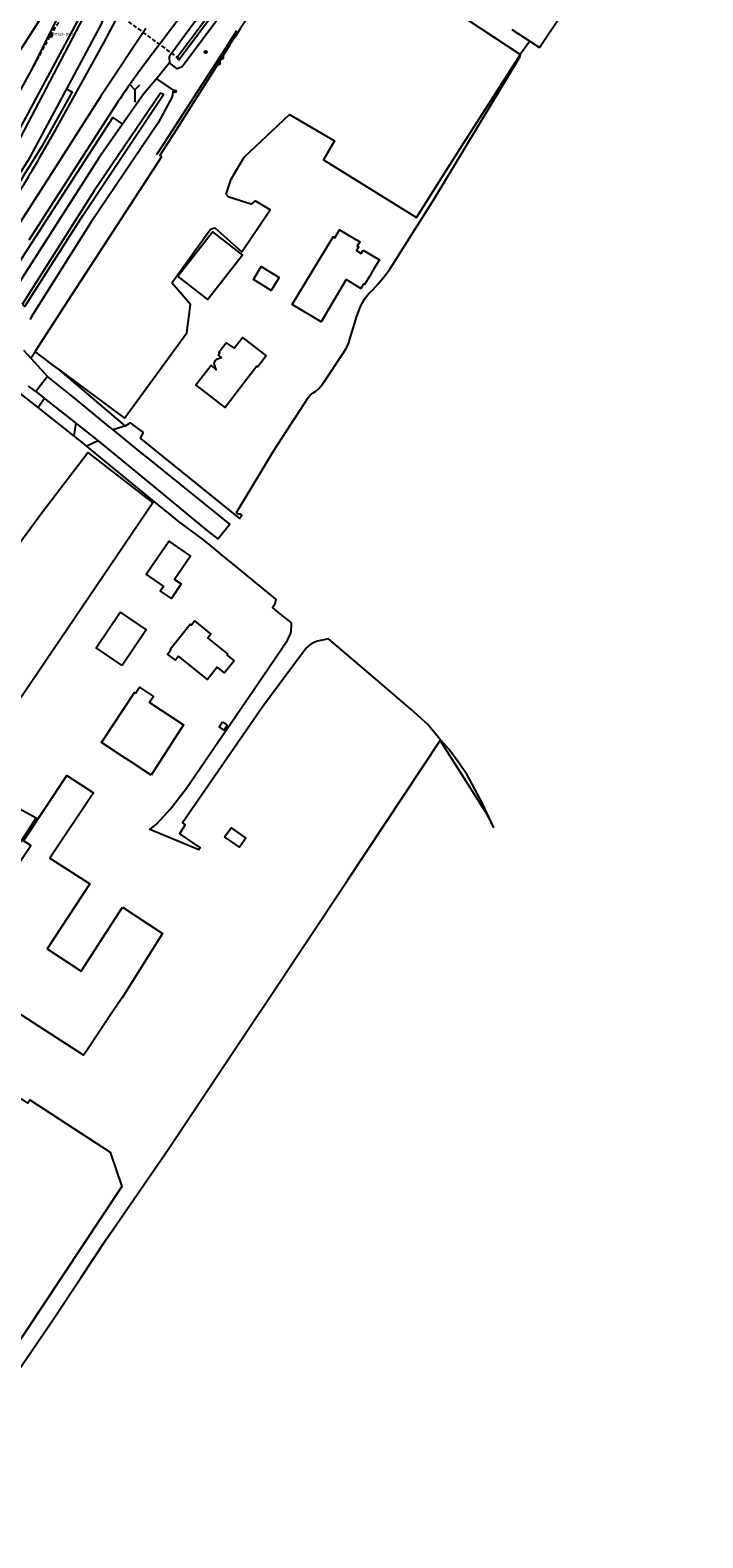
# Model space of a CAD drawing. Extents: x 165936 to 168762, y 445225 to 450407.
# Tile 22 of 69: x 166941 to 167112, y 446180 to 446564. Entities that reach past the tile are written whole.
import ezdxf

# ---------------------------------------------------------------- set-up
doc = ezdxf.new("R2010")
doc.units = 0
doc.header["$LTSCALE"] = 4
doc.linetypes.add('STIPPELFIJN', pattern=[0.375, 0.25, -0.125])
doc.layers.get('0').update_dxf_attribs({"linetype": 'CONTINUOUS'})
for name, color, linetype in [('G_BTD', 3, 'CONTINUOUS'), ('G_OTD', 32, 'CONTINUOUS'), ('G_OWG', 6, 'CONTINUOUS'), ('G_OWT', 6, 'CONTINUOUS'), ('G_PND', 1, 'CONTINUOUS'), ('G_WGD', 7, 'CONTINUOUS'), ('G_WTD', 5, 'CONTINUOUS'), ('LKWDUP', 5, 'CONTINUOUS'), ('LSHD', 3, 'CONTINUOUS'), ('PVGO', 102, 'CONTINUOUS')]:
    doc.layers.add(name, color=color, linetype=linetype)
for name, color, linetype, true_color in [('PBRD', 7, 'CONTINUOUS', 0xbd2877), ('PPAL', 7, 'CONTINUOUS', 0xbd2877), ('PPUT', 7, 'CONTINUOUS', 0xbd2877)]:
    doc.layers.add(name, color=color, linetype=linetype, true_color=true_color)
doc.styles.add('ISO', font='ISO')

# ---------------------------------------------------------------- blocks, each defined once
blk = doc.blocks.new('boom')
at = {"color": 0}
for radius in [0.315, 0.225, 0.135]:
    blk.add_circle((0, 0), radius, dxfattribs=at)
blk = doc.blocks.new('verkeersbord-pl')
at = {"linetype": 'Continuous'}
blk.add_circle((0, 0), 0.03, dxfattribs=at)
blk = doc.blocks.new('klok')
at = {"color": 0}
blk.add_circle((0, 0), 0.45, dxfattribs=at)
at = {"style": 'ISO'}
blk.add_attdef('KLOK', (0.7, 0), '', height=0.9, dxfattribs=at)
blk = doc.blocks.new('wegwijzer')
at = {"color": 0}
for q in [(-0.42, 1.42), (0.42, 1.42), (0, 0)]:
    blk.add_line((0, 1), q, dxfattribs=at)
blk = doc.blocks.new('verkeersteller')
at = {"color": 0}
blk.add_circle((0, 0), 0.45, dxfattribs=at)

msp = doc.modelspace()

# ---------------------------------------------------------------- linework, layer by layer
at = {"layer": 'G_BTD', "linetype": 'Continuous', "transparency": 33554687}
for points in [[(166947.609, 446477.999), (166942.365, 446481.891), (166941.845, 446482.289)], [(166944.291, 446470.396), (166942.634, 446468.072)], [(166961.673, 446462.456), (166964.812, 446463.366)]]:
    msp.add_lwpolyline(points, dxfattribs=at)
at = {"layer": 'G_OTD', "linetype": 'Continuous', "transparency": 33554687}
for points in [[(167070.61, 446559.851), (167083.146, 446578.73), (167090.03, 446589.235), (167102.616, 446608.116), (167104.758, 446611.243), (167104.924, 446611.515), (167105.66, 446612.725), (167112.263, 446622.83)], [(167065.672, 446558.119), (167035.827, 446577.827), (167013.551, 446592.392)], [(167063.503, 446564.43), (167068.076, 446561.484)], [(167068.076, 446561.484), (167065.672, 446558.119)], [(167068.076, 446561.484), (167070.61, 446559.851)], [(166947.609, 446477.999), (166964.705, 446465.309), (166980.55, 446487.084), (166981.559, 446494.322), (166976.784, 446499.836), (166986.666, 446513.528), (166987.777, 446513.901), (166994.658, 446507.771), (167001.855, 446518.513), (166997.992, 446520.736), (166996.987, 446519.889), (166991.272, 446521.741), (166990.645, 446522.494), (166991.904, 446526.268), (166995.185, 446531.893), (167006.829, 446542.802), (167018.235, 446536.069), (167015.479, 446531.268), (167039.179, 446516.481), (167050.308, 446534.096), (167065.187, 446557.317), (167065.672, 446558.119)], [(166964.812, 446463.366), (166964.95, 446463.406), (166966.133, 446464.196), (166969.426, 446461.651), (166968.836, 446460.614), (166968.79, 446460.127), (166994.032, 446439.742), (166994.604, 446440.598), (166994.177, 446440.884), (166993.762, 446440.883), (166993.298, 446441.316), (167000, 446452.403), (167002.827, 446457.065), (167011.645, 446470.71), (167012.098, 446471.235), (167012.816, 446471.785), (167013.524, 446472.274), (167014.257, 446472.955), (167015.267, 446474.108), (167020.65, 446482.18), (167021.429, 446483.459), (167021.939, 446484.591), (167022.383, 446486.121), (167024.01, 446491.357), (167024.918, 446493.843), (167025.918, 446495.677), (167026.344, 446496.302), (167026.99, 446497.146), (167028.126, 446498.186), (167029.409, 446499.604), (167030.813, 446501.197), (167032.25, 446503.116), (167033.76, 446505.496), (167034.822, 446507.256), (167043.636, 446521.118), (167065.429, 446557.184)], [(167065.672, 446558.119), (167065.429, 446557.184)], [(166978.307, 446501.589), (166987.103, 446512.895), (166994.763, 446506.935), (166985.967, 446495.629), (166978.307, 446501.589)], [(167025.616, 446508.205), (167029.73, 446505.697), (167028.332, 446503.403), (167027.179, 446501.512), (167025.939, 446499.476), (167025.689, 446499.628), (167024.958, 446498.429), (167021.239, 446500.696), (167014.901, 446489.933), (167007.454, 446494.304), (167017.921, 446511.613), (167018.347, 446511.361), (167019.555, 446513.399), (167024.754, 446510.318), (167024.09, 446509.198), (167024.459, 446508.979), (167023.919, 446508.068), (167025.106, 446507.367), (167025.616, 446508.205)], [(167004.152, 446501.215), (167002.147, 446497.944), (166997.579, 446500.745), (166999.585, 446504.017), (167004.152, 446501.215)], [(167000, 446480.111), (166998.669, 446478.405), (166998.435, 446478.614), (166995.066, 446474.21), (166990.387, 446468.093), (166982.899, 446473.833), (166986.809, 446478.851), (166988.08, 446477.664), (166987.567, 446479.323), (166987.85, 446479.995), (166988.415, 446480.486), (166989.41, 446480.857), (166988.646, 446481.451), (166989.032, 446481.977), (166988.768, 446482.191), (166990.607, 446484.535), (166992.671, 446483.174), (166994.786, 446485.923), (167000.851, 446481.205), (167000, 446480.111)], [(166947.609, 446477.999), (166964.812, 446463.366)], [(166942.634, 446468.072), (166941.922, 446468.638), (166936.396, 446473.031)], [(166951.766, 446460.814), (166942.634, 446468.072)], [(166910.33, 446420.445), (166913.535, 446418.333), (166912.396, 446417.09), (166921.365, 446411.111), (166943.515, 446441.125), (166955.288, 446456.603), (166971.957, 446443.771), (166931.873, 446384.732), (166924.286, 446373.201), (166942.111, 446363.423), (166913.624, 446319.687), (166913.544, 446319.56), (166902.309, 446301.649), (166901.034, 446299.78)], [(167010.545, 446406.028), (167000, 446391.822), (166979.45, 446362.111), (166980.202, 446361.626), (166978.68, 446359.307), (166983.998, 446355.734), (166983.651, 446355.224), (166971.166, 446360.427), (166972.897, 446361.915), (166976.396, 446365.695), (166980.543, 446370.995), (167000, 446399.485), (167006.285, 446408.692), (167007.146, 446410.529), (167007.306, 446412.162), (167007.299, 446413.096), (167006.822, 446413.618), (167005.351, 446414.698), (167002.412, 446417.071), (167003.155, 446418.089), (167003.422, 446419.141), (167002.664, 446419.718), (167000, 446421.896), (166992.295, 446428.196), (166989.792, 446430.243), (166986.518, 446432.92), (166986.185, 446433.192), (166985.265, 446433.944), (166984.537, 446434.539), (166978.272, 446439.2), (166977.674, 446439.69), (166971.859, 446444.453), (166955.775, 446457.627), (166955.062, 446458.195)], [(166973.816, 446421.329), (166974.637, 446422.53), (166970.216, 446425.554), (166975.989, 446433.993), (166981.538, 446430.197), (166977.458, 446424.209), (166979.187, 446423.082), (166976.658, 446419.385), (166973.816, 446421.329)], [(166964.053, 446402.273), (166957.426, 446406.747), (166963.565, 446415.842), (166970.193, 446411.366), (166964.053, 446402.273)], [(166978.458, 446404.689), (166977.677, 446403.65), (166975.68, 446405.151), (166976.512, 446406.258), (166976.305, 446406.425), (166981.45, 446412.805), (166981.712, 446412.593), (166982.539, 446413.63), (166986.753, 446410.232), (166985.945, 446409.218), (166991.015, 446405.129), (166990.853, 446404.926), (166992.659, 446403.485), (166990.171, 446400.366), (166988.365, 446401.806), (166985.886, 446398.698), (166978.458, 446404.689)], [(166934.495, 446217.906), (166942.483, 446229.634), (166946.63, 446235.723), (166953.566, 446246.152), (166960.024, 446255.861), (166975.859, 446278.801), (166997.786, 446311.73), (167000.389, 446315.679), (167021.813, 446347.838), (167045.218, 446383.13), (167046.916, 446380.456), (167048.904, 446377.342), (167051.265, 446373.651), (167055.519, 446366.937), (167056.887, 446364.791), (167058.827, 446361.056), (167055.944, 446367.219), (167052.094, 446374.429), (167049.795, 446377.742), (167047.462, 446380.931), (167044.851, 446383.857), (167044.396, 446384.409), (167042.081, 446387.22), (167037.773, 446391.124), (167027.638, 446399.788), (167016.698, 446409.071), (167013.924, 446408.452)], [(166971.488, 446374.28), (166966.185, 446377.783), (166964.057, 446379.189), (166958.824, 446382.646), (166967.223, 446395.361), (166967.497, 446395.18), (166968.521, 446396.725), (166972.089, 446394.362), (166971.068, 446392.821), (166979.724, 446387.103), (166971.488, 446374.28)], [(166989.659, 446387.88), (166990.908, 446387.05), (166990.078, 446385.801), (166988.828, 446386.631), (166989.659, 446387.88)], [(166964.164, 446340.612), (166974.419, 446333.953), (166964.053, 446317.538), (166963.988, 446317.442), (166961.65, 446313.956), (166955.043, 446304.104), (166954.254, 446302.927), (166937.098, 446313.947), (166919.344, 446325.421), (166932.877, 446346.328), (166933.742, 446345.768), (166940.77, 446356.37), (166938.926, 446357.597), (166950.004, 446374.249), (166956.748, 446369.762), (166945.671, 446353.112), (166955.841, 446346.575), (166944.967, 446330.027), (166953.605, 446324.35), (166964.164, 446340.612)], [(166990.243, 446358.546), (166991.935, 446360.842), (166995.642, 446358.237), (166994.003, 446355.904), (166991.818, 446357.439), (166990.243, 446358.546)], [(166901.034, 446299.78), (166920.993, 446286.572), (166922.507, 446288.555), (166927.243, 446285.679), (166930.369, 446290.59), (166932.155, 446289.697), (166934.703, 446289.177), (166935.394, 446290.056), (166937.027, 446289.428), (166938.282, 446291.751), (166939.915, 446290.621), (166940.49, 446291.487), (166961.008, 446278.193), (166964.036, 446269.437), (166918.951, 446201.597), (166896.62, 446167.942)]]:
    msp.add_lwpolyline(points, dxfattribs=at)
msp.add_lwpolyline([(167013.924, 446408.452, 0.1859225), (167010.545, 446406.028)], format="xyb", dxfattribs=at)
at = {"layer": 'G_OWG', "linetype": 'Continuous', "transparency": 33554687}
msp.add_lwpolyline([(167011.521, 446591.146, 0.0030636), (166990.273, 446558.525)], format="xyb", dxfattribs=at)
for points in [[(166913.654, 446507.901), (166915.019, 446509.927), (166924.409, 446523.869), (166924.413, 446523.875), (166939.963, 446552.183), (166940.675, 446553.597), (166950.511, 446573.146)], [(166919.7, 446509.727), (166920.707, 446509.211), (166937.272, 446535.253), (166955.123, 446569.322), (166954.376, 446569.803), (166932.641, 446529.403), (166919.7, 446509.727)], [(166960.062, 446570.695), (166960.031, 446570.576), (166958.83, 446565.959), (166949.896, 446549.348)], [(166990.273, 446558.525), (166989.49, 446557.314), (166988.67, 446555.894), (166977.818, 446538.715), (166973.685, 446532.367), (166974.076, 446532.114), (166974.134, 446531.97), (166951.198, 446496.706), (166941.845, 446482.289)], [(166976.183, 446555.934), (166972.814, 446551.869)], [(166949.896, 446549.348), (166951.305, 446548.569), (166943.673, 446534.82), (166938.707, 446526.863), (166936.274, 446522.57), (166932.17, 446515.91), (166922.868, 446501.21)], [(166949.896, 446549.348), (166940.003, 446530.955), (166924.411, 446506.848)], [(166972.814, 446551.869), (166977.125, 446549.032), (166976.866, 446547.271), (166973.304, 446540.697), (166956.135, 446515.205), (166940.908, 446491.075), (166940.608, 446490.472)], [(166972.814, 446551.869), (166969.493, 446547.963), (166964.157, 446540.326)], [(166938.537, 446494.3), (166939.241, 446493.824), (166954.071, 446516.994), (166974.6, 446547.853), (166973.842, 446548.27), (166956.923, 446523.296), (166938.537, 446494.3)], [(166930.742, 446493.478), (166933.911, 446499.007), (166961.67, 446542.063), (166964.157, 446540.326)], [(166964.157, 446540.326), (166958.199, 446531.797), (166935.785, 446496.747)], [(166940.785, 446480.657), (166941.773, 446482.178), (166941.845, 446482.289)]]:
    msp.add_lwpolyline(points, dxfattribs=at)
at = {"layer": 'G_OWT', "linetype": 'Continuous', "transparency": 33554687}
for points in [[(167037.24, 446640.419), (167034.753, 446640.98), (167032.744, 446639.933), (167029.716, 446635.871), (167003.336, 446594.25), (166981.219, 446564.454), (166976.715, 446558.386), (166976.078, 446557.528), (166976.183, 446555.934)], [(167037.24, 446640.419), (167037.415, 446637.983), (167011.788, 446598.368), (166979.382, 446554.926), (166978.129, 446554.444), (166976.183, 446555.934)]]:
    msp.add_lwpolyline(points, dxfattribs=at)
at = {"layer": 'G_PND', "linetype": 'Continuous', "transparency": 33554687}
msp.add_lwpolyline([(166928.93, 446551.742), (166926.22, 446547.552), (166920.847, 446551.029), (166934.409, 446572.004), (166942.798, 446566.58), (166931.944, 446549.793), (166928.93, 446551.742)], dxfattribs=at)
at = {"layer": 'G_WGD', "linetype": 'Continuous', "transparency": 33554687}
for points in [[(166943.12, 446531.882), (166947.145, 446538.975), (166959.377, 446561.107), (166963.212, 446568.252), (166966.573, 446574.045), (166971.84, 446583.025), (166983.28, 446601.278)], [(166996.819, 446591.713), (166996.091, 446590.647), (166978.033, 446566.541), (166973.585, 446560.674)], [(166970.147, 446564.696), (166958.628, 446547.426), (166945.431, 446526.808), (166936.632, 446513.035)], [(166963.015, 446546.024), (166940.255, 446510.701)], [(166938.936, 446482.671), (166938.975, 446482.641), (166940.785, 446480.657)], [(166940.785, 446480.657), (166945.048, 446475.986)], [(166945.048, 446475.986), (166942.056, 446472.173)], [(166961.673, 446462.456), (166960.579, 446463.339), (166952.3, 446470.193), (166945.048, 446475.986)], [(166942.056, 446472.173), (166940.222, 446473.508)], [(166942.056, 446472.173), (166943.665, 446470.894), (166944.291, 446470.396)], [(166944.291, 446470.396), (166952.262, 446464.055)], [(166952.262, 446464.055), (166951.766, 446460.814)], [(166952.262, 446464.055), (166957.945, 446459.535)], [(166955.062, 446458.195), (166951.766, 446460.814)], [(166957.945, 446459.535), (166972.232, 446447.811), (166981.071, 446440.559), (166985.103, 446437.25), (166986.754, 446435.922), (166987.785, 446435.093), (166988.461, 446434.55), (166991.549, 446438.341), (166969.895, 446455.82), (166968.886, 446456.634), (166961.673, 446462.456)], [(166957.945, 446459.535), (166955.062, 446458.195)]]:
    msp.add_lwpolyline(points, dxfattribs=at)
for points in [[(166973.585, 446560.674, 0.0149036), (166963.015, 446546.024)], [(166935.036, 446518.632, 0.0102314), (166943.12, 446531.882)]]:
    msp.add_lwpolyline(points, format="xyb", dxfattribs=at)
at = {"layer": 'G_WTD', "linetype": 'Continuous', "transparency": 33554687}
msp.add_lwpolyline([(166978.006, 446557.128), (166978.526, 446556.763), (167008.979, 446597.569), (167034.867, 446637.415), (167034.199, 446637.778), (167008.262, 446597.918), (166982.714, 446563.475), (166978.158, 446557.332), (166978.006, 446557.128)], dxfattribs=at)
at = {"layer": 'LKWDUP', "linetype": 'STIPPELFIJN', "lineweight": -3, "transparency": 33554687}
for points in [[(166915.019, 446509.927), (166917.829, 446511.843), (166945.793, 446562.952), (166957.55, 446581.921)], [(166958.819, 446582.106), (166958.401, 446571.767), (166978.454, 446557.116)]]:
    msp.add_lwpolyline(points, dxfattribs=at)
at = {"layer": 'LSHD', "linetype": 'Continuous', "lineweight": -3, "transparency": 33554687}
msp.add_lwpolyline([(166993.26, 446564.144), (166989.853, 446558.8), (166973.053, 446532.777), (166972.893, 446532.53)], dxfattribs=at)

# ---------------------------------------------------------------- block references
at = {"layer": 'PBRD', "transparency": 33554687, "xscale": 3, "yscale": 3, "zscale": 3}
msp.add_blockref('wegwijzer', (166967.361, 446546.1), dxfattribs=at)
at = {"layer": 'PPAL', "transparency": 33554687}
for name, p in [('verkeersteller', (166988.67, 446555.894)), ('verkeersteller', (166989.49, 446557.314)), ('verkeersbord-pl', (166967.361, 446546.1))]:
    msp.add_blockref(name, p, dxfattribs=at)
at = {"layer": 'PPUT', "transparency": 33554687}
msp.add_blockref('klok', (166945.793, 446562.952), dxfattribs=at).add_auto_attribs({'KLOK': 'Insp-put'})
at = {"layer": 'PVGO', "transparency": 33554687}
for p in [(166985.401, 446558.752), (166977.522, 446548.702)]:
    msp.add_blockref('boom', p, dxfattribs=at)

doc.saveas('drawing.dxf')
